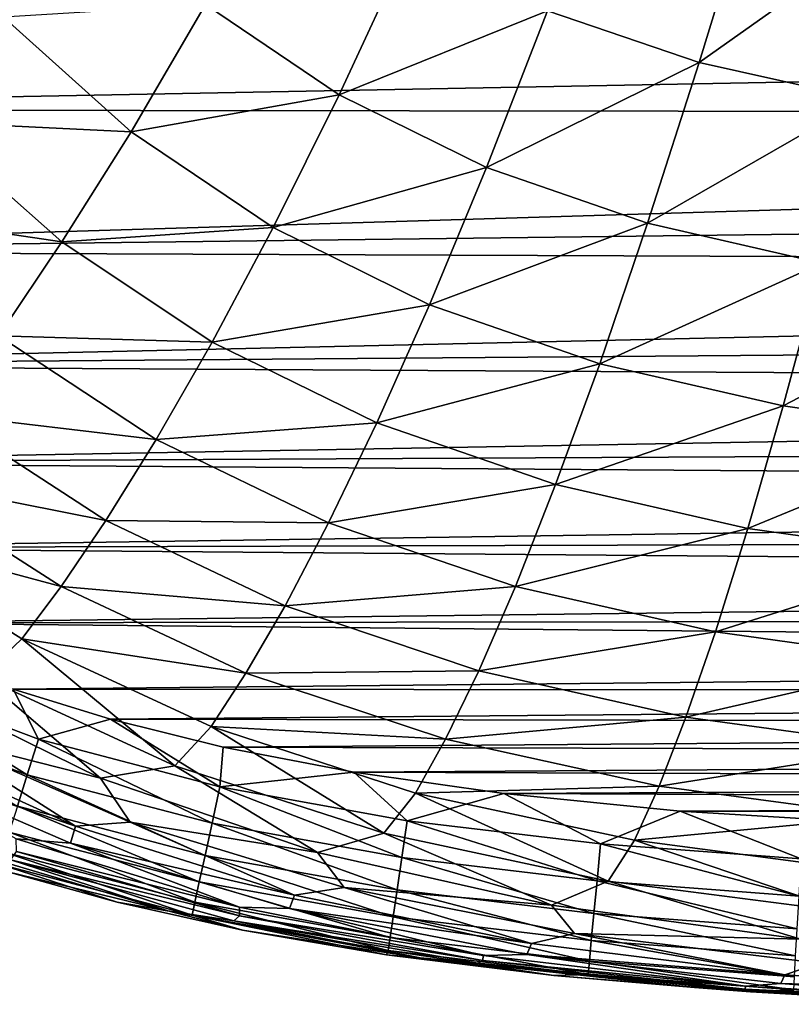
# Model space of a CAD drawing. Header units: metres. Extents: x -82 to 67, y -109 to 109.
# Tile 38 of 216: x -21.21 to -16.81, y -105.95 to -100.34. Entities that reach past the tile are written whole.
import ezdxf

# ---------------------------------------------------------------- set-up
doc = ezdxf.new("R2010")
doc.units = ezdxf.units.M
doc.layers.add('solid_21_382_010_XXX', color=7, linetype='CONTINUOUS')

msp = doc.modelspace()

# ---------------------------------------------------------------- linework, layer by layer
at = {"layer": 'solid_21_382_010_XXX'}
for points in [[(-17.337883, -100.581261, -56.993458), (-18.20064, -100.287613, -57.022942), (-17.021286, -99.546989, -57.415089)], [(-17.337883, -100.581261, -56.993458), (-17.021286, -99.546989, -57.415089), (-16.145327, -99.736519, -57.396435)], [(1.396632, -99.748985, -22.642931), (-25.557068, -99.819191, -22.642931), (1.157543, -100.354202, -22.642931)], [(-16.402597, -100.790871, -56.970104), (-17.337883, -100.581261, -56.993458), (-16.145327, -99.736519, -57.396435)], [(1.157543, -100.354202, -22.642931), (-25.557068, -99.819191, -22.642931), (-25.111416, -100.849373, -22.642931)], [(-19.388058, -100.766022, -56.54472), (-20.14817, -100.250732, -56.589886), (-18.987291, -99.903008, -57.057747)], [(-19.388058, -100.766022, -56.54472), (-18.987291, -99.903008, -57.057747), (-18.20064, -100.287613, -57.022942)], [(-20.572784, -100.976067, -55.961044), (-21.300312, -100.321709, -56.014122), (-20.14817, -100.250732, -56.589886)], [(-20.572784, -100.976067, -55.961044), (-20.14817, -100.250732, -56.589886), (-19.388058, -100.766022, -56.54472)], [(-21.739157, -100.919418, -55.249012), (-21.300312, -100.321709, -56.014122), (-20.572784, -100.976067, -55.961044)], [(-18.548882, -101.180733, -56.504364), (-19.388058, -100.766022, -56.54472), (-18.20064, -100.287613, -57.022942)], [(-18.548882, -101.180733, -56.504364), (-18.20064, -100.287613, -57.022942), (-17.337883, -100.581261, -56.993458)], [(1.157543, -100.354202, -22.642931), (-25.111416, -100.849373, -22.642931), (0.908453, -100.882446, -22.642931)], [(-17.631651, -101.497719, -56.470295), (-18.548882, -101.180733, -56.504364), (-17.337883, -100.581261, -56.993458)], [(-17.631651, -101.497719, -56.470295), (-17.337883, -100.581261, -56.993458), (-16.402597, -100.790871, -56.970104)], [(-19.763439, -101.522064, -55.911724), (-20.572784, -100.976067, -55.961044), (-19.388058, -100.766022, -56.54472)], [(-19.763439, -101.522064, -55.911724), (-19.388058, -100.766022, -56.54472), (-18.548882, -101.180733, -56.504364)], [(-16.640205, -101.724152, -56.44339), (-17.631651, -101.497719, -56.470295), (-16.402597, -100.790871, -56.970104)], [(0.908453, -100.882446, -22.642931), (-25.111416, -100.849373, -22.642931), (-24.637978, -101.656479, -22.642931)], [(0.908453, -100.882446, -22.642931), (-24.637978, -101.656479, -22.642931), (0.650847, -101.345573, -22.642931)], [(-22.138201, -101.429916, -54.328201), (-21.739157, -100.919418, -55.249012), (-20.967257, -101.603676, -55.194283)], [(-20.967257, -101.603676, -55.194283), (-21.739157, -100.919418, -55.249012), (-20.572784, -100.976067, -55.961044)], [(-20.967257, -101.603676, -55.194283), (-20.572784, -100.976067, -55.961044), (-19.763439, -101.522064, -55.911724)], [(-18.873323, -101.961716, -55.867783), (-19.763439, -101.522064, -55.911724), (-18.548882, -101.180733, -56.504364)], [(-18.873323, -101.961716, -55.867783), (-18.548882, -101.180733, -56.504364), (-17.631651, -101.497719, -56.470295)], [(0.650847, -101.345573, -22.642931), (-24.637978, -101.656479, -22.642931), (0.38606, -101.752777, -22.642931)], [(-21.326893, -102.138031, -54.274902), (-22.138201, -101.429916, -54.328201), (-20.967257, -101.603676, -55.194283)], [(-17.903894, -102.297836, -55.830788), (-18.873323, -101.961716, -55.867783), (-17.631651, -101.497719, -56.470295)], [(-17.903894, -102.297836, -55.830788), (-17.631651, -101.497719, -56.470295), (-16.640205, -101.724152, -56.44339)], [(-20.111416, -102.174606, -55.143467), (-20.967257, -101.603676, -55.194283), (-19.763439, -101.522064, -55.911724)], [(-20.111416, -102.174606, -55.143467), (-19.763439, -101.522064, -55.911724), (-18.873323, -101.961716, -55.867783)], [(-21.326893, -102.138031, -54.274902), (-20.967257, -101.603676, -55.194283), (-20.111416, -102.174606, -55.143467)], [(0.38606, -101.752777, -22.642931), (-24.637978, -101.656479, -22.642931), (-24.133936, -102.306496, -22.642931)], [(-16.859312, -102.537895, -55.801628), (-17.903894, -102.297836, -55.830788), (-16.640205, -101.724152, -56.44339)], [(-16.859312, -102.537895, -55.801628), (-16.640205, -101.724152, -56.44339), (-15.581198, -101.871529, -56.423912)], [(0.38606, -101.752777, -22.642931), (-24.133936, -102.306496, -22.642931), (0.112163, -102.115433, -22.642931)], [(-15.746437, -102.694031, -55.780533), (-16.859312, -102.537895, -55.801628), (-15.581198, -101.871529, -56.423912)], [(-19.173262, -102.634254, -55.098221), (-20.111416, -102.174606, -55.143467), (-18.873323, -101.961716, -55.867783)], [(-19.173262, -102.634254, -55.098221), (-18.873323, -101.961716, -55.867783), (-17.903894, -102.297836, -55.830788)], [(0.112163, -102.115433, -22.642931), (-24.133936, -102.306496, -22.642931), (-0.175619, -102.444107, -22.642931)], [(-21.648905, -102.584686, -53.189659), (-21.326893, -102.138031, -54.274902), (-20.429243, -102.728546, -54.225311)], [(-20.429243, -102.728546, -54.225311), (-21.326893, -102.138031, -54.274902), (-20.111416, -102.174606, -55.143467)], [(-20.429243, -102.728546, -54.225311), (-20.111416, -102.174606, -55.143467), (-19.173262, -102.634254, -55.098221)], [(-0.175619, -102.444107, -22.642931), (-24.133936, -102.306496, -22.642931), (-23.571505, -102.86058, -22.642931)], [(-18.154814, -102.985527, -55.060123), (-19.173262, -102.634254, -55.098221), (-17.903894, -102.297836, -55.830788)], [(-18.154814, -102.985527, -55.060123), (-17.903894, -102.297836, -55.830788), (-16.859312, -102.537895, -55.801628)], [(-0.175619, -102.444107, -22.642931), (-23.571505, -102.86058, -22.642931), (-0.480644, -102.745018, -22.642931)], [(-17.060629, -103.236214, -55.030071), (-18.154814, -102.985527, -55.060123), (-16.859312, -102.537895, -55.801628)], [(-17.060629, -103.236214, -55.030071), (-16.859312, -102.537895, -55.801628), (-15.746437, -102.694031, -55.780533)], [(-21.932446, -102.950172, -51.926254), (-21.648905, -102.584686, -53.189659), (-20.71541, -103.189941, -53.143528)], [(-20.71541, -103.189941, -53.143528), (-21.648905, -102.584686, -53.189659), (-20.429243, -102.728546, -54.225311)], [(-19.447519, -103.203644, -54.181046), (-20.429243, -102.728546, -54.225311), (-19.173262, -102.634254, -55.098221)], [(-19.447519, -103.203644, -54.181046), (-19.173262, -102.634254, -55.098221), (-18.154814, -102.985527, -55.060123)], [(-20.71541, -103.189941, -53.143528), (-20.429243, -102.728546, -54.225311), (-19.447519, -103.203644, -54.181046)], [(-15.897813, -103.399048, -55.00827), (-17.060629, -103.236214, -55.030071), (-15.746437, -102.694031, -55.780533)], [(-0.480644, -102.745018, -22.642931), (-23.571505, -102.86058, -22.642931), (-0.806413, -103.022827, -22.642931)], [(-0.806413, -103.022827, -22.642931), (-23.571505, -102.86058, -22.642931), (-22.927528, -103.345688, -22.642931)], [(-20.969748, -103.565842, -51.885033), (-22.179068, -103.242371, -50.473148), (-21.932446, -102.950172, -51.926254)], [(-20.969748, -103.565842, -51.885033), (-21.932446, -102.950172, -51.926254), (-20.71541, -103.189941, -53.143528)], [(-18.384365, -103.566406, -54.143646), (-19.447519, -103.203644, -54.181046), (-18.154814, -102.985527, -55.060123)], [(-18.384365, -103.566406, -54.143646), (-18.154814, -102.985527, -55.060123), (-17.060629, -103.236214, -55.030071)], [(-0.806413, -103.022827, -22.642931), (-22.927528, -103.345688, -22.642931), (-1.15755, -103.280899, -22.642931)], [(-20.969748, -103.565842, -51.885033), (-20.71541, -103.189941, -53.143528), (-19.695681, -103.676414, -53.10215)], [(-19.695681, -103.676414, -53.10215), (-20.71541, -103.189941, -53.143528), (-19.447519, -103.203644, -54.181046)], [(-22.179068, -103.242371, -50.473148), (-21.193888, -103.864601, -50.437527), (-21.421736, -104.08123, -48.78561)], [(-20.969748, -103.565842, -51.885033), (-21.193888, -103.864601, -50.437527), (-22.179068, -103.242371, -50.473148)], [(-19.695681, -103.676414, -53.10215), (-19.447519, -103.203644, -54.181046), (-18.384365, -103.566406, -54.143646)], [(-17.244808, -103.824982, -54.114002), (-18.384365, -103.566406, -54.143646), (-17.060629, -103.236214, -55.030071)], [(-17.244808, -103.824982, -54.114002), (-17.060629, -103.236214, -55.030071), (-15.897813, -103.399048, -55.00827)], [(-1.15755, -103.280899, -22.642931), (-22.927528, -103.345688, -22.642931), (-1.540667, -103.521797, -22.642931)], [(-1.540667, -103.521797, -22.642931), (-22.927528, -103.345688, -22.642931), (-22.1716, -103.772713, -22.642931)], [(-16.036261, -103.992645, -54.092354), (-17.244808, -103.824982, -54.114002), (-15.897813, -103.399048, -55.00827)], [(-1.540667, -103.521797, -22.642931), (-22.1716, -103.772713, -22.642931), (-1.966232, -103.748886, -22.642931)], [(-19.918215, -104.060097, -51.847858), (-21.193888, -103.864601, -50.437527), (-20.969748, -103.565842, -51.885033)], [(-19.918215, -104.060097, -51.847858), (-20.969748, -103.565842, -51.885033), (-19.695681, -103.676414, -53.10215)], [(-18.592966, -104.047417, -53.066975), (-19.695681, -103.676414, -53.10215), (-18.384365, -103.566406, -54.143646)], [(-18.592966, -104.047417, -53.066975), (-18.384365, -103.566406, -54.143646), (-17.244808, -103.824982, -54.114002)], [(-19.918215, -104.060097, -51.847858), (-19.695681, -103.676414, -53.10215), (-18.592966, -104.047417, -53.066975)], [(-1.966232, -103.748886, -22.642931), (-22.1716, -103.772713, -22.642931), (-2.446033, -103.963921, -22.642931)], [(-2.446033, -103.963921, -22.642931), (-22.1716, -103.772713, -22.642931), (-21.244345, -104.151596, -22.642931)], [(-17.412781, -104.311493, -53.038879), (-18.592966, -104.047417, -53.066975), (-17.244808, -103.824982, -54.114002)], [(-17.412781, -104.311493, -53.038879), (-17.244808, -103.824982, -54.114002), (-16.036261, -103.992645, -54.092354)], [(-21.193888, -103.864601, -50.437527), (-20.323, -104.58712, -48.758068), (-21.421736, -104.08123, -48.78561)], [(-21.193888, -103.864601, -50.437527), (-20.116861, -104.36348, -50.40527), (-20.323, -104.58712, -48.758068)], [(-19.918215, -104.060097, -51.847858), (-20.116861, -104.36348, -50.40527), (-21.193888, -103.864601, -50.437527)], [(-2.446033, -103.963921, -22.642931), (-21.244345, -104.151596, -22.642931), (-2.992096, -104.166046, -22.642931)], [(-16.162897, -104.482368, -53.018158), (-17.412781, -104.311493, -53.038879), (-16.036261, -103.992645, -54.092354)], [(-22.173071, -104.257614, -22.744043), (-21.163074, -104.63868, -22.743771), (-22.085835, -104.063866, -22.668755)], [(-22.085835, -104.063866, -22.668755), (-21.099361, -104.43631, -22.668686), (-21.244345, -104.151596, -22.642931)], [(-21.163074, -104.63868, -22.743771), (-21.099361, -104.43631, -22.668686), (-22.085835, -104.063866, -22.668755)], [(-20.745968, -104.657768, -46.908844), (-21.876274, -104.10173, -46.932678), (-21.421736, -104.08123, -48.78561)], [(-20.745968, -104.657768, -46.908844), (-21.421736, -104.08123, -48.78561), (-20.323, -104.58712, -48.758068)], [(-18.781588, -104.436539, -51.816036), (-20.116861, -104.36348, -50.40527), (-19.918215, -104.060097, -51.847858)], [(-18.781588, -104.436539, -51.816036), (-19.918215, -104.060097, -51.847858), (-18.592966, -104.047417, -53.066975)], [(-18.781588, -104.436539, -51.816036), (-18.592966, -104.047417, -53.066975), (-17.412781, -104.311493, -53.038879)], [(-21.696482, -104.417099, -44.84446), (-21.876274, -104.10173, -46.932678), (-20.745968, -104.657768, -46.908844)], [(-21.099361, -104.43631, -22.668686), (-20.688776, -104.322945, -22.642931), (-21.244345, -104.151596, -22.642931)], [(-2.992096, -104.166046, -22.642931), (-21.244345, -104.151596, -22.642931), (-20.688776, -104.322945, -22.642931)], [(-2.992096, -104.166046, -22.642931), (-20.688776, -104.322945, -22.642931), (-3.62092, -104.353859, -22.642931)], [(-21.219164, -104.816833, -22.862173), (-21.163074, -104.63868, -22.743771), (-22.173071, -104.257614, -22.744043)], [(-17.565813, -104.704063, -51.79039), (-18.781588, -104.436539, -51.816036), (-17.412781, -104.311493, -53.038879)], [(-17.565813, -104.704063, -51.79039), (-17.412781, -104.311493, -53.038879), (-16.162897, -104.482368, -53.018158)], [(-21.099361, -104.43631, -22.668686), (-20.066336, -104.708138, -22.668629), (-20.688776, -104.322945, -22.642931)], [(-20.066336, -104.708138, -22.668629), (-20.047123, -104.481438, -22.642931), (-20.688776, -104.322945, -22.642931)], [(-3.62092, -104.353859, -22.642931), (-20.688776, -104.322945, -22.642931), (-20.047123, -104.481438, -22.642931)], [(-20.116861, -104.36348, -50.40527), (-19.132298, -104.971504, -48.734196), (-20.323, -104.58712, -48.758068)], [(-20.116861, -104.36348, -50.40527), (-18.952028, -104.742935, -50.377499), (-19.132298, -104.971504, -48.734196)], [(-18.781588, -104.436539, -51.816036), (-18.952028, -104.742935, -50.377499), (-20.116861, -104.36348, -50.40527)], [(-3.62092, -104.353859, -22.642931), (-20.047123, -104.481438, -22.642931), (-4.357778, -104.525429, -22.642931)], [(-22.053984, -104.536209, -39.987644), (-22.026255, -104.412643, -42.53672), (-20.888739, -104.931328, -42.523136)], [(-20.888739, -104.931328, -42.523136), (-22.026255, -104.412643, -42.53672), (-21.696482, -104.417099, -44.84446)], [(-20.576649, -104.908546, -44.827202), (-21.696482, -104.417099, -44.84446), (-20.745968, -104.657768, -46.908844)], [(-20.888739, -104.931328, -42.523136), (-21.696482, -104.417099, -44.84446), (-20.576649, -104.908546, -44.827202)], [(-21.163074, -104.63868, -22.743771), (-20.111443, -104.91526, -22.743546), (-21.099361, -104.43631, -22.668686)], [(-20.111443, -104.91526, -22.743546), (-20.066336, -104.708138, -22.668629), (-21.099361, -104.43631, -22.668686)], [(-17.565813, -104.704063, -51.79039), (-18.952028, -104.742935, -50.377499), (-18.781588, -104.436539, -51.816036)], [(-20.917885, -105.029068, -39.978127), (-22.053984, -104.536209, -39.987644), (-20.888739, -104.931328, -42.523136)], [(-21.226843, -105.002708, -37.190407), (-22.053984, -104.536209, -39.987644), (-20.917885, -105.029068, -39.978127)], [(-20.066336, -104.708138, -22.668629), (-19.303415, -104.623924, -22.642931), (-20.047123, -104.481438, -22.642931)], [(-4.357778, -104.525429, -22.642931), (-20.047123, -104.481438, -22.642931), (-19.303415, -104.623924, -22.642931)], [(-4.357778, -104.525429, -22.642931), (-19.303415, -104.623924, -22.642931), (-5.219543, -104.675148, -22.642931)], [(-16.279034, -104.876831, -51.771259), (-17.565813, -104.704063, -51.79039), (-16.162897, -104.482368, -53.018158)], [(-19.511356, -105.081223, -46.888023), (-20.745968, -104.657768, -46.908844), (-20.323, -104.58712, -48.758068)], [(-19.511356, -105.081223, -46.888023), (-20.323, -104.58712, -48.758068), (-19.132298, -104.971504, -48.734196)], [(-21.219164, -104.816833, -22.862173), (-20.151163, -105.097656, -22.861692), (-21.163074, -104.63868, -22.743771)], [(-20.151163, -105.097656, -22.861692), (-20.111443, -104.91526, -22.743546), (-21.163074, -104.63868, -22.743771)], [(-20.066336, -104.708138, -22.668629), (-18.999395, -104.900681, -22.668587), (-19.303415, -104.623924, -22.642931)], [(-18.999395, -104.900681, -22.668587), (-18.449144, -104.7463, -22.642931), (-19.303415, -104.623924, -22.642931)], [(-5.219543, -104.675148, -22.642931), (-19.303415, -104.623924, -22.642931), (-18.449144, -104.7463, -22.642931)], [(-20.576649, -104.908546, -44.827202), (-20.745968, -104.657768, -46.908844), (-19.511356, -105.081223, -46.888023)], [(-17.565813, -104.704063, -51.79039), (-17.705654, -105.012169, -50.354939), (-18.952028, -104.742935, -50.377499)], [(-5.219543, -104.675148, -22.642931), (-18.449144, -104.7463, -22.642931), (-6.228665, -104.798187, -22.642931)], [(-16.279034, -104.876831, -51.771259), (-17.705654, -105.012169, -50.354939), (-17.565813, -104.704063, -51.79039)], [(-20.111443, -104.91526, -22.743546), (-19.030256, -105.110222, -22.743372), (-20.066336, -104.708138, -22.668629)], [(-19.030256, -105.110222, -22.743372), (-18.999395, -104.900681, -22.668587), (-20.066336, -104.708138, -22.668629)], [(-18.952028, -104.742935, -50.377499), (-17.856081, -105.243866, -48.714603), (-19.132298, -104.971504, -48.734196)], [(-18.999395, -104.900681, -22.668587), (-17.899204, -105.032417, -22.668556), (-18.449144, -104.7463, -22.642931)], [(-18.952028, -104.742935, -50.377499), (-17.705654, -105.012169, -50.354939), (-17.856081, -105.243866, -48.714603)], [(-17.899204, -105.032417, -22.668556), (-17.446608, -104.846313, -22.642931), (-18.449144, -104.7463, -22.642931)], [(-6.228665, -104.798187, -22.642931), (-18.449144, -104.7463, -22.642931), (-17.446608, -104.846313, -22.642931)], [(-21.265829, -104.965057, -23.017872), (-20.184229, -105.249489, -23.017075), (-21.219164, -104.816833, -22.862173)], [(-20.184229, -105.249489, -23.017075), (-20.151163, -105.097656, -22.861692), (-21.219164, -104.816833, -22.862173)], [(-6.228665, -104.798187, -22.642931), (-17.446608, -104.846313, -22.642931), (-6.810202, -104.849304, -22.642931)], [(-17.899204, -105.032417, -22.668556), (-16.756849, -105.118385, -22.668537), (-17.446608, -104.846313, -22.642931)], [(-16.756849, -105.118385, -22.668537), (-16.287773, -104.917068, -22.642931), (-17.446608, -104.846313, -22.642931)], [(-6.810202, -104.849304, -22.642931), (-17.446608, -104.846313, -22.642931), (-16.287773, -104.917068, -22.642931)], [(-19.642244, -105.323936, -42.511459), (-20.888739, -104.931328, -42.523136), (-20.576649, -104.908546, -44.827202)], [(-19.358339, -105.28038, -44.812279), (-20.576649, -104.908546, -44.827202), (-19.511356, -105.081223, -46.888023)], [(-19.642244, -105.323936, -42.511459), (-20.576649, -104.908546, -44.827202), (-19.358339, -105.28038, -44.812279)], [(-20.151163, -105.097656, -22.861692), (-19.057442, -105.294792, -22.861322), (-20.111443, -104.91526, -22.743546)], [(-19.057442, -105.294792, -22.861322), (-19.030256, -105.110222, -22.743372), (-20.111443, -104.91526, -22.743546)], [(-19.030256, -105.110222, -22.743372), (-17.91934, -105.243103, -22.743248), (-18.999395, -104.900681, -22.668587)], [(-17.91934, -105.243103, -22.743248), (-17.899204, -105.032417, -22.668556), (-18.999395, -104.900681, -22.668587)], [(-16.279034, -104.876831, -51.771259), (-16.386227, -105.185722, -50.337933), (-17.705654, -105.012169, -50.354939)], [(-21.301275, -105.077644, -23.204844), (-20.209368, -105.364914, -23.203701), (-21.265829, -104.965057, -23.017872)], [(-20.209368, -105.364914, -23.203701), (-20.184229, -105.249489, -23.017075), (-21.265829, -104.965057, -23.017872)], [(-20.917885, -105.029068, -39.978127), (-20.888739, -104.931328, -42.523136), (-19.642244, -105.323936, -42.511459)], [(-18.178864, -105.381248, -46.870796), (-19.511356, -105.081223, -46.888023), (-19.132298, -104.971504, -48.734196)], [(-18.178864, -105.381248, -46.870796), (-19.132298, -104.971504, -48.734196), (-17.856081, -105.243866, -48.714603)], [(-20.362286, -105.41362, -27.317122), (-21.661985, -105.028931, -27.31925), (-21.2565, -105.122398, -30.862154)], [(-21.274153, -105.190765, -23.64818), (-21.661985, -105.028931, -27.31925), (-20.362286, -105.41362, -27.317122)], [(-19.955799, -105.393654, -37.184658), (-21.226843, -105.002708, -37.190407), (-20.917885, -105.029068, -39.978127)], [(-21.223869, -105.075943, -34.152027), (-21.226843, -105.002708, -37.190407), (-19.955799, -105.393654, -37.184658)], [(-19.67112, -105.400703, -39.97007), (-20.917885, -105.029068, -39.978127), (-19.642244, -105.323936, -42.511459)], [(-19.955799, -105.393654, -37.184658), (-20.917885, -105.029068, -39.978127), (-19.67112, -105.400703, -39.97007)], [(-17.91934, -105.243103, -22.743248), (-16.76897, -105.329613, -22.743168), (-17.899204, -105.032417, -22.668556)], [(-16.76897, -105.329613, -22.743168), (-16.756849, -105.118385, -22.668537), (-17.899204, -105.032417, -22.668556)], [(-17.705654, -105.012169, -50.354939), (-16.503231, -105.419167, -48.699612), (-17.856081, -105.243866, -48.714603)], [(-17.705654, -105.012169, -50.354939), (-16.386227, -105.185722, -50.337933), (-16.503231, -105.419167, -48.699612)], [(-21.301275, -105.077644, -23.204844), (-21.3237, -105.148872, -23.41707), (-20.225306, -105.438103, -23.415573)], [(-21.301275, -105.077644, -23.204844), (-20.225306, -105.438103, -23.415573), (-20.209368, -105.364914, -23.203701)], [(-21.2565, -105.122398, -30.862154), (-21.223869, -105.075943, -34.152027), (-19.955427, -105.441521, -34.148335)], [(-19.955427, -105.441521, -34.148335), (-21.223869, -105.075943, -34.152027), (-19.955799, -105.393654, -37.184658)], [(-20.184229, -105.249489, -23.017075), (-19.080078, -105.448494, -23.016462), (-20.151163, -105.097656, -22.861692)], [(-19.080078, -105.448494, -23.016462), (-19.057442, -105.294792, -22.861322), (-20.151163, -105.097656, -22.861692)], [(-19.358339, -105.28038, -44.812279), (-19.511356, -105.081223, -46.888023), (-18.178864, -105.381248, -46.870796)], [(-21.3237, -105.148872, -23.41707), (-21.274153, -105.190765, -23.64818), (-20.651096, -105.364746, -23.6471)], [(-20.225306, -105.438103, -23.415573), (-21.3237, -105.148872, -23.41707), (-20.651096, -105.364746, -23.6471)], [(-19.986994, -105.470116, -30.859634), (-21.2565, -105.122398, -30.862154), (-19.955427, -105.441521, -34.148335)], [(-20.362286, -105.41362, -27.317122), (-21.2565, -105.122398, -30.862154), (-19.986994, -105.470116, -30.859634)], [(-19.057442, -105.294792, -22.861322), (-17.93708, -105.428719, -22.861057), (-19.030256, -105.110222, -22.743372)], [(-17.93708, -105.428719, -22.861057), (-17.91934, -105.243103, -22.743248), (-19.030256, -105.110222, -22.743372)], [(-20.651096, -105.364746, -23.6471), (-21.274153, -105.190765, -23.64818), (-20.362286, -105.41362, -27.317122)], [(-20.209368, -105.364914, -23.203701), (-19.097301, -105.565422, -23.202818), (-20.184229, -105.249489, -23.017075)], [(-19.097301, -105.565422, -23.202818), (-19.080078, -105.448494, -23.016462), (-20.184229, -105.249489, -23.017075)], [(-16.758453, -105.574379, -46.857464), (-18.178864, -105.381248, -46.870796), (-17.856081, -105.243866, -48.714603)], [(-17.93708, -105.428719, -22.861057), (-16.779652, -105.515724, -22.86088), (-17.91934, -105.243103, -22.743248)], [(-16.779652, -105.515724, -22.86088), (-16.76897, -105.329613, -22.743168), (-17.91934, -105.243103, -22.743248)], [(-16.758453, -105.574379, -46.857464), (-17.856081, -105.243866, -48.714603), (-16.503231, -105.419167, -48.699612)], [(-18.292933, -105.600716, -42.50185), (-19.642244, -105.323936, -42.511459), (-19.358339, -105.28038, -44.812279)], [(-18.048042, -105.542839, -44.799969), (-19.358339, -105.28038, -44.812279), (-18.178864, -105.381248, -46.870796)], [(-18.292933, -105.600716, -42.50185), (-19.358339, -105.28038, -44.812279), (-18.048042, -105.542839, -44.799969)], [(-19.080078, -105.448494, -23.016462), (-17.951857, -105.583328, -23.016022), (-19.057442, -105.294792, -22.861322)], [(-17.951857, -105.583328, -23.016022), (-17.93708, -105.428719, -22.861057), (-19.057442, -105.294792, -22.861322)], [(-19.937288, -105.523697, -23.64604), (-20.651096, -105.364746, -23.6471), (-20.362286, -105.41362, -27.317122)], [(-20.225306, -105.438103, -23.415573), (-20.651096, -105.364746, -23.6471), (-19.937288, -105.523697, -23.64604)], [(-20.209368, -105.364914, -23.203701), (-20.225306, -105.438103, -23.415573), (-19.108238, -105.639687, -23.414417)], [(-20.209368, -105.364914, -23.203701), (-19.108238, -105.639687, -23.414417), (-19.097301, -105.565422, -23.202818)], [(-19.67112, -105.400703, -39.97007), (-19.642244, -105.323936, -42.511459), (-18.292933, -105.600716, -42.50185)], [(-18.926264, -105.68116, -27.315435), (-20.362286, -105.41362, -27.317122), (-19.986994, -105.470116, -30.859634)], [(-19.937288, -105.523697, -23.64604), (-20.362286, -105.41362, -27.317122), (-18.926264, -105.68116, -27.315435)], [(-18.567909, -105.667915, -37.180027), (-19.955799, -105.393654, -37.184658), (-19.67112, -105.400703, -39.97007)], [(-19.955427, -105.441521, -34.148335), (-19.955799, -105.393654, -37.184658), (-18.567909, -105.667915, -37.180027)], [(-18.319756, -105.661911, -39.963497), (-19.67112, -105.400703, -39.97007), (-18.292933, -105.600716, -42.50185)], [(-18.567909, -105.667915, -37.180027), (-19.67112, -105.400703, -39.97007), (-18.319756, -105.661911, -39.963497)], [(-18.048042, -105.542839, -44.799969), (-18.178864, -105.381248, -46.870796), (-16.758453, -105.574379, -46.857464)], [(-17.951857, -105.583328, -23.016022), (-16.788549, -105.670776, -23.015726), (-17.93708, -105.428719, -22.861057)], [(-16.788549, -105.670776, -23.015726), (-16.779652, -105.515724, -22.86088), (-17.93708, -105.428719, -22.861057)], [(-20.225306, -105.438103, -23.415573), (-19.937288, -105.523697, -23.64604), (-19.117462, -105.663933, -23.645044)], [(-19.108238, -105.639687, -23.414417), (-20.225306, -105.438103, -23.415573), (-19.117462, -105.663933, -23.645044)], [(-19.986994, -105.470116, -30.859634), (-19.955427, -105.441521, -34.148335), (-18.569422, -105.696999, -34.145393)], [(-18.598093, -105.712265, -30.857641), (-19.986994, -105.470116, -30.859634), (-18.569422, -105.696999, -34.145393)], [(-18.926264, -105.68116, -27.315435), (-19.986994, -105.470116, -30.859634), (-18.598093, -105.712265, -30.857641)], [(-18.569422, -105.696999, -34.145393), (-19.955427, -105.441521, -34.148335), (-18.567909, -105.667915, -37.180027)], [(-19.097301, -105.565422, -23.202818), (-17.963104, -105.701012, -23.202183), (-19.080078, -105.448494, -23.016462)], [(-17.963104, -105.701012, -23.202183), (-17.951857, -105.583328, -23.016022), (-19.080078, -105.448494, -23.016462)], [(-19.117462, -105.663933, -23.645044), (-19.937288, -105.523697, -23.64604), (-18.926264, -105.68116, -27.315435)], [(-16.850649, -105.777916, -42.494373), (-18.292933, -105.600716, -42.50185), (-18.048042, -105.542839, -44.799969)], [(-16.654877, -105.711029, -44.790417), (-18.048042, -105.542839, -44.799969), (-16.758453, -105.574379, -46.857464)], [(-16.850649, -105.777916, -42.494373), (-18.048042, -105.542839, -44.799969), (-16.654877, -105.711029, -44.790417)], [(-19.097301, -105.565422, -23.202818), (-19.108238, -105.639687, -23.414417), (-17.970257, -105.775848, -23.413584)], [(-19.097301, -105.565422, -23.202818), (-17.970257, -105.775848, -23.413584), (-17.963104, -105.701012, -23.202183)], [(-18.319756, -105.661911, -39.963497), (-18.292933, -105.600716, -42.50185), (-16.850649, -105.777916, -42.494373)], [(-17.963104, -105.701012, -23.202183), (-16.795324, -105.788834, -23.201756), (-17.951857, -105.583328, -23.016022)], [(-16.795324, -105.788834, -23.201756), (-16.788549, -105.670776, -23.015726), (-17.951857, -105.583328, -23.016022)], [(-19.108238, -105.639687, -23.414417), (-19.117462, -105.663933, -23.645044), (-18.166182, -105.782379, -23.644165)], [(-17.970257, -105.775848, -23.413584), (-19.108238, -105.639687, -23.414417), (-18.166182, -105.782379, -23.644165)], [(-18.166182, -105.782379, -23.644165), (-19.117462, -105.663933, -23.645044), (-18.926264, -105.68116, -27.315435)], [(-17.365101, -105.849937, -27.314154), (-18.926264, -105.68116, -27.315435), (-18.598093, -105.712265, -30.857641)], [(-18.166182, -105.782379, -23.644165), (-18.926264, -105.68116, -27.315435), (-17.365101, -105.849937, -27.314154)], [(-18.598093, -105.712265, -30.857641), (-18.569422, -105.696999, -34.145393), (-17.07601, -105.859009, -34.143139)], [(-17.099894, -105.865242, -30.856117), (-18.598093, -105.712265, -30.857641), (-17.07601, -105.859009, -34.143139)], [(-17.365101, -105.849937, -27.314154), (-18.598093, -105.712265, -30.857641), (-17.099894, -105.865242, -30.856117)], [(-18.569422, -105.696999, -34.145393), (-18.567909, -105.667915, -37.180027), (-17.07353, -105.842575, -37.176453)], [(-17.07601, -105.859009, -34.143139), (-18.569422, -105.696999, -34.145393), (-17.07353, -105.842575, -37.176453)], [(-17.07353, -105.842575, -37.176453), (-18.567909, -105.667915, -37.180027), (-18.319756, -105.661911, -39.963497)], [(-16.873449, -105.828583, -39.958397), (-18.319756, -105.661911, -39.963497), (-16.850649, -105.777916, -42.494373)], [(-17.07353, -105.842575, -37.176453), (-18.319756, -105.661911, -39.963497), (-16.873449, -105.828583, -39.958397)], [(-17.963104, -105.701012, -23.202183), (-17.970257, -105.775848, -23.413584), (-16.799637, -105.863968, -23.413019)], [(-17.963104, -105.701012, -23.202183), (-16.799637, -105.863968, -23.413019), (-16.795324, -105.788834, -23.201756)], [(-15.325938, -105.872849, -42.489082), (-16.850649, -105.777916, -42.494373), (-16.654877, -105.711029, -44.790417)], [(-17.970257, -105.775848, -23.413584), (-18.166182, -105.782379, -23.644165), (-17.046011, -105.875343, -23.643446)], [(-17.046011, -105.875343, -23.643446), (-18.166182, -105.782379, -23.644165), (-17.365101, -105.849937, -27.314154)], [(-16.799637, -105.863968, -23.413019), (-17.970257, -105.775848, -23.413584), (-17.046011, -105.875343, -23.643446)], [(-16.873449, -105.828583, -39.958397), (-16.850649, -105.777916, -42.494373), (-15.325938, -105.872849, -42.489082)], [(-15.691317, -105.939331, -27.313236), (-17.365101, -105.849937, -27.314154), (-17.099894, -105.865242, -30.856117)], [(-17.046011, -105.875343, -23.643446), (-17.365101, -105.849937, -27.314154), (-15.691317, -105.939331, -27.313236)], [(-17.099894, -105.865242, -30.856117), (-17.07601, -105.859009, -34.143139), (-15.486295, -105.945038, -34.141495)], [(-15.503493, -105.946159, -30.855007), (-17.099894, -105.865242, -30.856117), (-15.486295, -105.945038, -34.141495)], [(-15.691317, -105.939331, -27.313236), (-17.099894, -105.865242, -30.856117), (-15.503493, -105.946159, -30.855007)], [(-17.07601, -105.859009, -34.143139), (-17.07353, -105.842575, -37.176453), (-15.483969, -105.935745, -37.17387)], [(-15.486295, -105.945038, -34.141495), (-17.07601, -105.859009, -34.143139), (-15.483969, -105.935745, -37.17387)], [(-15.483969, -105.935745, -37.17387), (-17.07353, -105.842575, -37.176453), (-16.873449, -105.828583, -39.958397)], [(-16.799637, -105.863968, -23.413019), (-17.046011, -105.875343, -23.643446), (-16.448238, -105.908859, -23.643177)], [(-16.448238, -105.908859, -23.643177), (-17.046011, -105.875343, -23.643446), (-15.691317, -105.939331, -27.313236)], [(-15.342603, -105.917526, -39.954742), (-16.873449, -105.828583, -39.958397), (-15.325938, -105.872849, -42.489082)], [(-15.483969, -105.935745, -37.17387), (-16.873449, -105.828583, -39.958397), (-15.342603, -105.917526, -39.954742)]]:
    msp.add_3dface(points, dxfattribs=at)

doc.saveas('drawing.dxf')
